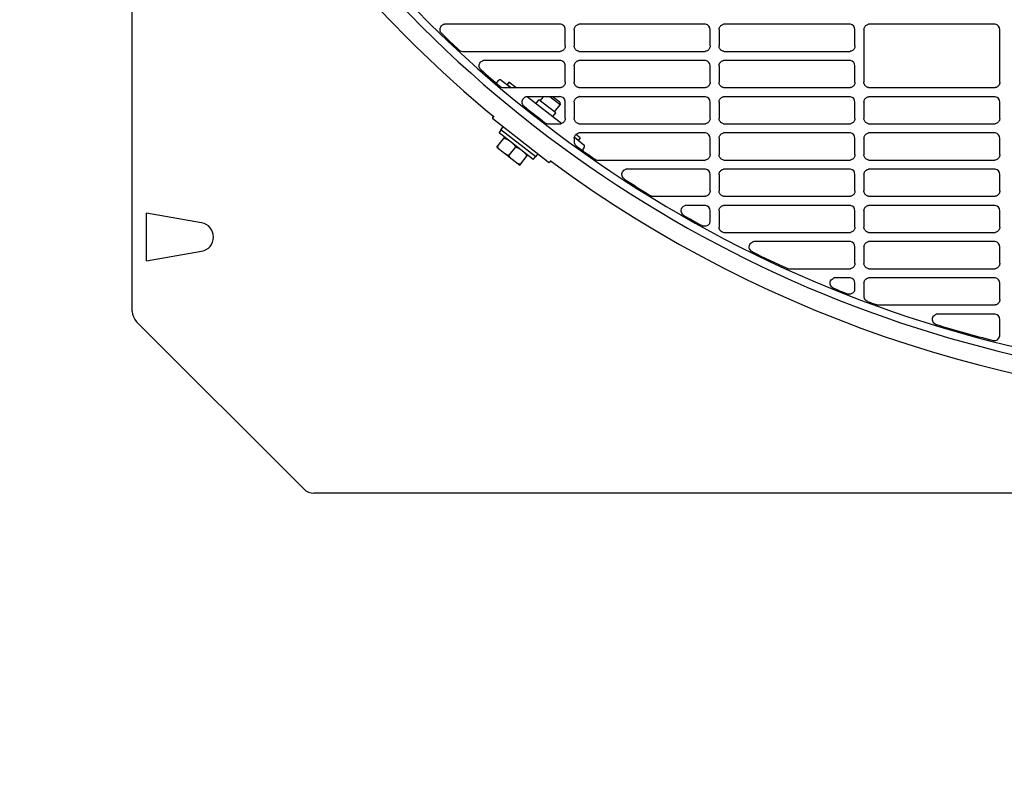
# Model space of a CAD drawing. Header units: millimetres. Extents: x -165365 to -33565, y 7406 to 103342.
# Tile 204 of 256: x -81829 to -81557, y 24927 to 25140. Entities that reach past the tile are written whole.
import ezdxf

# ---------------------------------------------------------------- set-up
doc = ezdxf.new("R2010")
doc.units = ezdxf.units.MM
doc.header["$MEASUREMENT"] = 0
doc.linetypes.add('ACAD_ISO03W100', pattern=[150, 60, -90])
doc.layers.add('DETAIL', color=5, linetype='Continuous')
doc.layers.add('ELEK CIENKIE', color=80, linetype='Continuous')

# ---------------------------------------------------------------- blocks, each defined once
blk = doc.blocks.new('A$C67C8A0BA')
at = {"layer": 'DETAIL', "color": 3, "linetype": 'Continuous'}
for p, q in [((0, 50.16), (0, 691.24)), ((118.07, 129.45), (86.47, 129.45)), ((119.57, 123.45), (119.57, 127.95)), ((122.04, 127.96), (122.04, 123.44)), ((158.07, 129.45), (123.54, 129.45)), ((159.57, 123.45), (159.57, 127.96)), ((162.04, 127.96), (162.04, 123.45)), ((198.07, 129.45), (163.54, 129.45)), ((199.57, 123.45), (199.57, 127.96)), ((202.04, 127.96), (202.04, 113.44)), ((238.07, 129.45), (203.54, 129.45)), ((239.56, 113.45), (239.56, 127.96)), ((91.24, 121.95), (118.08, 121.95)), ((123.53, 121.95), (158.08, 121.96)), ((163.53, 121.96), (198.08, 121.96)), ((118.07, 119.45), (97.3, 119.45)), ((119.57, 113.45), (119.57, 117.95)), ((122.04, 117.96), (122.04, 113.44)), ((158.07, 119.45), (123.54, 119.45)), ((159.57, 113.45), (159.57, 117.95)), ((162.04, 117.96), (162.04, 113.44)), ((198.07, 119.45), (163.54, 119.45)), ((199.57, 113.45), (199.57, 117.95)), ((100.87, 113.56), (101.16, 113.94)), ((101.86, 114.03), (104.52, 111.95)), ((102.51, 111.95), (118.08, 111.95)), ((103.97, 113.48), (103.48, 112.85)), ((103.48, 112.85), (104.63, 111.95)), ((105.92, 111.95), (103.97, 113.48)), ((123.53, 111.95), (158.08, 111.95)), ((163.53, 111.95), (198.08, 111.95)), ((203.53, 111.95), (238.07, 111.95)), ((109.14, 109.44), (118.6, 102.05)), ((118.07, 109.45), (109.15, 109.45)), ((112.65, 108.35), (113.52, 109.45)), ((118.12, 107.23), (115.27, 109.45)), ((118.04, 107.93), (116.08, 109.45)), ((158.07, 109.45), (123.54, 109.45)), ((198.07, 109.45), (163.54, 109.45)), ((238.07, 109.45), (203.54, 109.45)), ((111.5, 107.6), (112.3, 108.62)), ((116.95, 104.99), (112.3, 108.62)), ((116.59, 105.27), (118.12, 107.23)), ((118.04, 107.93), (118.12, 107.23)), ((119.57, 103.45), (119.57, 107.96)), ((122.04, 107.96), (122.04, 103.45)), ((159.57, 103.45), (159.57, 107.96)), ((162.04, 107.96), (162.04, 103.45)), ((199.57, 103.45), (199.57, 107.96)), ((202.04, 107.96), (202.04, 103.45)), ((239.56, 103.45), (239.56, 107.96)), ((99.84, 104.12), (99.53, 103.73)), ((116.15, 103.97), (116.95, 104.99)), ((114.87, 91.37), (99.58, 103.31)), ((101.8, 100.31), (102.42, 101.09)), ((114.87, 101.95), (118.08, 101.95)), ((123.53, 101.96), (158.08, 101.96)), ((163.53, 101.96), (198.08, 101.96)), ((203.53, 101.96), (238.07, 101.96)), ((100.69, 95.47), (102.84, 98.23)), ((101.27, 99.46), (101.88, 100.25)), ((110.72, 92.07), (101.27, 99.46)), ((111.42, 92.8), (101.8, 100.31)), ((122.04, 97.96), (122.04, 96.99)), ((122.07, 98.24), (124.72, 96.17)), ((122.09, 98.31), (123.18, 97.46)), ((123.67, 98.09), (122.48, 99.02)), ((123.67, 98.09), (123.18, 97.46)), ((158.07, 99.45), (123.54, 99.45)), ((159.57, 93.45), (159.57, 97.95)), ((162.04, 97.96), (162.04, 93.44)), ((198.07, 99.45), (163.54, 99.45)), ((199.57, 93.45), (199.57, 97.95)), ((202.04, 97.96), (202.04, 93.44)), ((238.07, 99.45), (203.54, 99.45)), ((239.56, 93.45), (239.56, 97.95)), ((100.69, 95.47), (106.99, 90.54)), ((104.15, 93.4), (105.69, 95.37)), ((124.8, 95.47), (124.51, 95.09)), ((106.99, 90.54), (109.15, 93.3)), ((110.72, 92.07), (111.34, 92.86)), ((111.42, 92.8), (112.03, 93.58)), ((115.6, 91.81), (115.29, 91.42)), ((128.55, 91.95), (158.08, 91.95)), ((163.53, 91.95), (198.08, 91.95)), ((203.53, 91.95), (238.07, 91.95)), ((158.07, 89.45), (136.72, 89.45)), ((159.57, 83.45), (159.57, 87.96)), ((162.04, 87.96), (162.04, 83.44)), ((198.07, 89.45), (163.54, 89.45)), ((199.57, 83.45), (199.57, 87.96)), ((202.04, 87.96), (202.04, 83.44)), ((238.07, 89.45), (203.54, 89.45)), ((239.56, 83.45), (239.56, 87.96)), ((143.84, 81.95), (158.08, 81.95)), ((163.53, 81.95), (198.08, 81.95)), ((203.53, 81.95), (238.07, 81.95)), ((158.07, 79.45), (153.08, 79.45)), ((198.07, 79.45), (163.54, 79.45)), ((238.07, 79.45), (203.54, 79.45)), ((3.97, 64.09), (3.97, 77.31)), ((19.12, 74.64), (3.97, 77.31)), ((159.57, 75.15), (159.57, 77.96)), ((162.04, 77.96), (162.04, 73.44)), ((199.57, 73.45), (199.57, 77.96)), ((202.04, 77.96), (202.04, 73.44)), ((239.56, 73.45), (239.56, 77.96)), ((163.53, 71.95), (198.08, 71.95)), ((203.53, 71.95), (238.08, 71.95)), ((198.07, 69.45), (171.89, 69.45)), ((238.07, 69.45), (203.54, 69.45)), ((3.97, 64.09), (19.12, 66.76)), ((199.57, 63.45), (199.57, 67.96)), ((202.04, 67.96), (202.04, 63.44)), ((239.56, 63.45), (239.56, 67.96)), ((181.44, 61.95), (198.08, 61.95)), ((203.53, 61.95), (238.08, 61.95)), ((198.07, 59.45), (194.24, 59.45)), ((199.57, 56.43), (199.57, 57.96)), ((202.04, 57.96), (202.04, 54.35)), ((238.07, 59.45), (203.54, 59.45)), ((239.56, 53.45), (239.56, 57.96)), ((206.02, 51.95), (238.08, 51.95)), ((238.07, 49.45), (222.51, 49.45)), ((1.17, 47.33), (47.33, 1.17)), ((239.56, 43.62), (239.56, 47.96)), ((612.6, 0), (50.16, 0))]:
    blk.add_line(p, q, dxfattribs=at)
for points in [[(85.28, 127.06), (85.14, 127.28), (85.04, 127.52), (84.99, 127.77), (84.98, 128.03), (85.01, 128.29), (85.09, 128.54), (85.21, 128.77), (85.37, 128.98), (85.57, 129.15), (85.79, 129.29)], [(122.04, 127.96), (122.06, 128.17), (122.1, 128.38), (122.17, 128.58), (122.27, 128.76), (122.4, 128.93), (122.55, 129.08), (122.72, 129.21), (122.9, 129.31), (123.1, 129.39), (123.3, 129.44)], [(162.04, 127.96), (162.06, 128.17), (162.1, 128.38), (162.17, 128.58), (162.27, 128.76), (162.4, 128.93), (162.55, 129.08), (162.72, 129.21), (162.9, 129.31), (163.1, 129.39), (163.3, 129.44)], [(202.04, 127.96), (202.06, 128.17), (202.1, 128.38), (202.17, 128.58), (202.27, 128.76), (202.4, 128.93), (202.55, 129.08), (202.72, 129.21), (202.9, 129.31), (203.1, 129.39), (203.3, 129.44)], [(119.57, 123.45), (119.55, 123.24), (119.51, 123.04), (119.44, 122.84), (119.34, 122.65), (119.21, 122.48), (119.06, 122.33), (118.9, 122.2), (118.71, 122.1), (118.51, 122.02), (118.31, 121.97)], [(123.3, 121.97), (123.09, 122.02), (122.9, 122.1), (122.71, 122.2), (122.54, 122.33), (122.4, 122.48), (122.27, 122.65), (122.17, 122.83), (122.1, 123.03), (122.06, 123.24), (122.04, 123.44)], [(159.57, 123.45), (159.55, 123.24), (159.51, 123.04), (159.43, 122.84), (159.34, 122.65), (159.21, 122.48), (159.06, 122.33), (158.9, 122.2), (158.71, 122.1), (158.51, 122.02), (158.31, 121.97)], [(163.3, 121.97), (163.09, 122.02), (162.9, 122.1), (162.71, 122.2), (162.54, 122.33), (162.4, 122.48), (162.27, 122.65), (162.17, 122.83), (162.1, 123.03), (162.06, 123.24), (162.04, 123.45)], [(199.57, 123.45), (199.55, 123.24), (199.51, 123.04), (199.43, 122.84), (199.33, 122.65), (199.21, 122.48), (199.06, 122.33), (198.89, 122.2), (198.71, 122.1), (198.51, 122.02), (198.31, 121.97)], [(96.14, 117.01), (95.99, 117.23), (95.88, 117.47), (95.82, 117.72), (95.8, 117.99), (95.83, 118.25), (95.9, 118.51), (96.02, 118.74), (96.18, 118.95), (96.37, 119.13), (96.59, 119.28)], [(122.04, 117.96), (122.06, 118.17), (122.1, 118.38), (122.17, 118.58), (122.27, 118.76), (122.4, 118.93), (122.55, 119.08), (122.72, 119.21), (122.9, 119.31), (123.1, 119.39), (123.3, 119.43)], [(162.04, 117.96), (162.06, 118.17), (162.1, 118.38), (162.17, 118.58), (162.27, 118.76), (162.4, 118.93), (162.55, 119.08), (162.72, 119.21), (162.9, 119.31), (163.1, 119.39), (163.3, 119.43)], [(119.57, 113.45), (119.55, 113.24), (119.51, 113.03), (119.44, 112.84), (119.34, 112.65), (119.21, 112.48), (119.06, 112.33), (118.9, 112.2), (118.71, 112.1), (118.51, 112.02), (118.31, 111.97)], [(123.3, 111.97), (123.09, 112.02), (122.9, 112.09), (122.71, 112.2), (122.54, 112.32), (122.4, 112.47), (122.27, 112.64), (122.17, 112.83), (122.1, 113.03), (122.06, 113.23), (122.04, 113.44)], [(159.57, 113.45), (159.55, 113.24), (159.51, 113.03), (159.43, 112.84), (159.34, 112.65), (159.21, 112.48), (159.06, 112.33), (158.9, 112.2), (158.71, 112.1), (158.51, 112.02), (158.31, 111.97)], [(163.3, 111.97), (163.09, 112.02), (162.9, 112.09), (162.71, 112.2), (162.54, 112.32), (162.4, 112.47), (162.27, 112.64), (162.17, 112.83), (162.1, 113.03), (162.06, 113.23), (162.04, 113.44)], [(199.57, 113.45), (199.55, 113.24), (199.51, 113.03), (199.43, 112.84), (199.33, 112.65), (199.21, 112.48), (199.06, 112.33), (198.89, 112.2), (198.71, 112.1), (198.51, 112.02), (198.31, 111.97)], [(203.3, 111.97), (203.09, 112.02), (202.89, 112.09), (202.71, 112.2), (202.54, 112.33), (202.4, 112.48), (202.27, 112.64), (202.17, 112.83), (202.1, 113.03), (202.05, 113.23), (202.04, 113.44)], [(239.56, 113.45), (239.55, 113.24), (239.51, 113.03), (239.43, 112.83), (239.33, 112.65), (239.21, 112.48), (239.06, 112.33), (238.89, 112.2), (238.71, 112.1), (238.51, 112.02), (238.31, 111.97)], [(108.03, 106.96), (107.87, 107.18), (107.75, 107.42), (107.67, 107.68), (107.64, 107.95), (107.66, 108.22), (107.73, 108.48), (107.85, 108.72), (108.01, 108.94), (108.21, 109.13), (108.43, 109.28)], [(122.04, 107.96), (122.06, 108.17), (122.1, 108.38), (122.17, 108.58), (122.27, 108.76), (122.4, 108.93), (122.55, 109.08), (122.72, 109.21), (122.9, 109.31), (123.1, 109.39), (123.3, 109.44)], [(162.04, 107.96), (162.06, 108.17), (162.1, 108.38), (162.17, 108.58), (162.27, 108.76), (162.4, 108.93), (162.55, 109.08), (162.72, 109.21), (162.9, 109.31), (163.1, 109.39), (163.3, 109.44)], [(202.04, 107.96), (202.06, 108.17), (202.1, 108.38), (202.17, 108.58), (202.27, 108.76), (202.4, 108.93), (202.55, 109.08), (202.72, 109.21), (202.9, 109.31), (203.1, 109.39), (203.3, 109.44)], [(119.57, 103.45), (119.55, 103.24), (119.51, 103.04), (119.44, 102.84), (119.34, 102.65), (119.21, 102.48), (119.06, 102.33), (118.9, 102.2), (118.71, 102.1), (118.51, 102.02), (118.31, 101.97)], [(123.3, 101.97), (123.09, 102.02), (122.9, 102.1), (122.71, 102.2), (122.54, 102.33), (122.4, 102.48), (122.27, 102.65), (122.17, 102.83), (122.1, 103.03), (122.06, 103.24), (122.04, 103.45)], [(159.57, 103.45), (159.55, 103.24), (159.51, 103.04), (159.43, 102.84), (159.34, 102.65), (159.21, 102.48), (159.06, 102.33), (158.9, 102.2), (158.71, 102.1), (158.51, 102.02), (158.31, 101.97)], [(163.3, 101.97), (163.09, 102.02), (162.9, 102.1), (162.71, 102.2), (162.54, 102.33), (162.4, 102.48), (162.27, 102.65), (162.17, 102.83), (162.1, 103.03), (162.06, 103.24), (162.04, 103.45)], [(199.57, 103.45), (199.55, 103.24), (199.51, 103.04), (199.43, 102.84), (199.33, 102.65), (199.21, 102.48), (199.06, 102.33), (198.89, 102.2), (198.71, 102.1), (198.51, 102.02), (198.31, 101.97)], [(203.3, 101.97), (203.09, 102.02), (202.89, 102.1), (202.71, 102.2), (202.54, 102.33), (202.4, 102.48), (202.27, 102.65), (202.17, 102.83), (202.1, 103.03), (202.05, 103.24), (202.04, 103.45)], [(239.56, 103.45), (239.55, 103.24), (239.51, 103.04), (239.43, 102.84), (239.33, 102.65), (239.21, 102.48), (239.06, 102.33), (238.89, 102.2), (238.71, 102.1), (238.51, 102.02), (238.31, 101.98)], [(102.54, 97.83), (102.62, 97.91), (102.73, 97.95), (102.84, 97.96), (102.96, 97.95), (103.07, 97.92), (103.17, 97.88), (103.28, 97.83), (103.38, 97.78), (103.47, 97.72), (103.57, 97.65), (103.66, 97.59), (103.75, 97.52)], [(122.04, 97.96), (122.06, 98.17), (122.1, 98.38), (122.17, 98.58), (122.27, 98.76), (122.4, 98.93), (122.55, 99.08), (122.72, 99.21), (122.9, 99.31), (123.1, 99.39), (123.3, 99.43)], [(162.04, 97.96), (162.06, 98.17), (162.1, 98.38), (162.17, 98.58), (162.27, 98.76), (162.4, 98.93), (162.55, 99.08), (162.72, 99.21), (162.9, 99.31), (163.1, 99.39), (163.3, 99.43)], [(202.04, 97.96), (202.06, 98.17), (202.1, 98.38), (202.17, 98.57), (202.27, 98.76), (202.4, 98.93), (202.55, 99.08), (202.72, 99.21), (202.9, 99.31), (203.1, 99.39), (203.3, 99.43)], [(101.59, 94.76), (101.51, 94.83), (101.42, 94.9), (101.33, 94.98), (101.25, 95.06), (101.17, 95.14), (101.1, 95.23), (101.04, 95.33), (100.99, 95.43), (100.95, 95.53), (100.93, 95.65), (100.95, 95.76), (101, 95.86)], [(105.09, 96.47), (105.18, 96.4), (105.27, 96.33), (105.35, 96.25), (105.43, 96.17), (105.51, 96.09), (105.58, 96), (105.64, 95.91), (105.7, 95.81), (105.74, 95.7), (105.75, 95.59), (105.74, 95.47), (105.69, 95.37)], [(105.69, 95.37), (105.77, 95.44), (105.88, 95.48), (106, 95.5), (106.11, 95.48), (106.22, 95.46), (106.33, 95.42), (106.43, 95.37), (106.53, 95.32), (106.63, 95.26), (106.72, 95.19), (106.81, 95.12), (106.9, 95.06)], [(104.15, 93.4), (104.06, 93.32), (103.95, 93.28), (103.84, 93.27), (103.73, 93.28), (103.62, 93.31), (103.51, 93.35), (103.41, 93.4), (103.31, 93.45), (103.21, 93.51), (103.12, 93.58), (103.03, 93.64), (102.94, 93.71)], [(104.75, 92.3), (104.66, 92.37), (104.57, 92.44), (104.49, 92.52), (104.4, 92.6), (104.33, 92.68), (104.26, 92.77), (104.19, 92.86), (104.14, 92.96), (104.1, 93.07), (104.08, 93.18), (104.1, 93.3), (104.15, 93.4)], [(108.24, 94.01), (108.33, 93.94), (108.42, 93.86), (108.5, 93.79), (108.58, 93.71), (108.66, 93.63), (108.73, 93.54), (108.8, 93.44), (108.85, 93.34), (108.89, 93.24), (108.91, 93.12), (108.89, 93.01), (108.84, 92.91)], [(159.57, 93.45), (159.55, 93.24), (159.51, 93.03), (159.43, 92.84), (159.34, 92.65), (159.21, 92.48), (159.06, 92.33), (158.9, 92.2), (158.71, 92.1), (158.51, 92.02), (158.31, 91.97)], [(163.3, 91.97), (163.09, 92.02), (162.89, 92.09), (162.71, 92.2), (162.54, 92.33), (162.4, 92.48), (162.27, 92.64), (162.17, 92.83), (162.1, 93.03), (162.06, 93.23), (162.04, 93.44)], [(199.57, 93.45), (199.55, 93.24), (199.51, 93.03), (199.43, 92.84), (199.33, 92.65), (199.21, 92.48), (199.06, 92.33), (198.89, 92.2), (198.71, 92.1), (198.51, 92.02), (198.31, 91.97)], [(203.3, 91.97), (203.09, 92.02), (202.89, 92.09), (202.71, 92.2), (202.54, 92.33), (202.4, 92.48), (202.27, 92.64), (202.17, 92.83), (202.1, 93.03), (202.05, 93.23), (202.04, 93.44)], [(239.56, 93.45), (239.55, 93.24), (239.51, 93.03), (239.43, 92.83), (239.33, 92.65), (239.21, 92.48), (239.06, 92.33), (238.89, 92.2), (238.71, 92.1), (238.51, 92.02), (238.31, 91.97)], [(107.3, 90.94), (107.21, 90.86), (107.11, 90.82), (106.99, 90.81), (106.88, 90.82), (106.77, 90.85), (106.66, 90.89), (106.56, 90.94), (106.46, 90.99), (106.36, 91.05), (106.27, 91.11), (106.18, 91.18), (106.09, 91.25)], [(115.32, 91.46), (115.34, 91.48), (115.36, 91.5), (115.39, 91.52), (115.41, 91.53), (115.43, 91.55), (115.46, 91.56), (115.49, 91.57)], [(115.62, 91.57), (115.64, 91.57), (115.66, 91.56), (115.67, 91.55), (115.69, 91.55), (115.71, 91.54), (115.72, 91.53), (115.74, 91.52)], [(135.71, 86.85), (135.52, 87.06), (135.37, 87.31), (135.26, 87.58), (135.21, 87.86), (135.22, 88.15), (135.28, 88.43), (135.4, 88.69), (135.56, 88.92), (135.77, 89.12), (136.01, 89.28)], [(162.04, 87.96), (162.06, 88.17), (162.1, 88.38), (162.17, 88.58), (162.27, 88.76), (162.4, 88.93), (162.55, 89.08), (162.72, 89.21), (162.9, 89.31), (163.1, 89.39), (163.3, 89.44)], [(202.04, 87.96), (202.06, 88.17), (202.1, 88.38), (202.17, 88.58), (202.27, 88.76), (202.4, 88.93), (202.55, 89.08), (202.72, 89.21), (202.9, 89.31), (203.1, 89.39), (203.3, 89.44)], [(159.57, 83.45), (159.55, 83.24), (159.51, 83.03), (159.43, 82.84), (159.34, 82.65), (159.21, 82.48), (159.06, 82.33), (158.9, 82.2), (158.71, 82.1), (158.51, 82.02), (158.31, 81.97)], [(163.3, 81.97), (163.09, 82.02), (162.89, 82.09), (162.71, 82.2), (162.54, 82.33), (162.4, 82.48), (162.27, 82.64), (162.17, 82.83), (162.1, 83.03), (162.06, 83.23), (162.04, 83.44)], [(199.57, 83.45), (199.55, 83.24), (199.51, 83.03), (199.43, 82.84), (199.33, 82.65), (199.21, 82.48), (199.06, 82.33), (198.9, 82.2), (198.71, 82.1), (198.51, 82.02), (198.31, 81.97)], [(203.3, 81.97), (203.09, 82.02), (202.89, 82.09), (202.71, 82.2), (202.54, 82.33), (202.4, 82.48), (202.27, 82.65), (202.17, 82.83), (202.1, 83.03), (202.05, 83.23), (202.04, 83.44)], [(239.56, 83.45), (239.55, 83.24), (239.51, 83.03), (239.43, 82.84), (239.33, 82.65), (239.21, 82.48), (239.06, 82.33), (238.89, 82.2), (238.71, 82.1), (238.51, 82.02), (238.31, 81.97)], [(152.13, 76.8), (151.91, 77.01), (151.74, 77.27), (151.63, 77.55), (151.57, 77.85), (151.58, 78.16), (151.65, 78.46), (151.78, 78.73), (151.97, 78.98), (152.2, 79.18), (152.47, 79.33)], [(153.02, 79.45), (153.03, 79.45), (153.04, 79.45), (153.05, 79.45), (153.06, 79.45), (153.06, 79.45), (153.07, 79.45), (153.08, 79.45)], [(162.04, 77.96), (162.06, 78.17), (162.1, 78.38), (162.17, 78.58), (162.27, 78.76), (162.4, 78.93), (162.55, 79.08), (162.72, 79.21), (162.9, 79.31), (163.1, 79.39), (163.3, 79.44)], [(202.04, 77.96), (202.06, 78.17), (202.1, 78.38), (202.17, 78.58), (202.27, 78.76), (202.4, 78.93), (202.55, 79.08), (202.72, 79.21), (202.9, 79.31), (203.1, 79.39), (203.3, 79.44)], [(159.4, 74.46), (159.29, 74.28), (159.15, 74.11), (158.99, 73.97), (158.81, 73.85), (158.62, 73.76), (158.41, 73.7), (158.2, 73.66), (157.99, 73.66), (157.77, 73.69), (157.57, 73.75)], [(163.3, 71.97), (163.09, 72.02), (162.89, 72.09), (162.71, 72.2), (162.54, 72.33), (162.4, 72.48), (162.27, 72.64), (162.17, 72.83), (162.1, 73.03), (162.06, 73.23), (162.04, 73.44)], [(199.57, 73.45), (199.55, 73.24), (199.51, 73.03), (199.43, 72.84), (199.33, 72.65), (199.21, 72.48), (199.06, 72.33), (198.9, 72.2), (198.71, 72.1), (198.51, 72.02), (198.31, 71.97)], [(203.3, 71.97), (203.09, 72.02), (202.89, 72.09), (202.71, 72.2), (202.54, 72.33), (202.4, 72.48), (202.27, 72.65), (202.17, 72.83), (202.1, 73.03), (202.05, 73.24), (202.04, 73.44)], [(239.56, 73.45), (239.55, 73.24), (239.51, 73.03), (239.43, 72.84), (239.33, 72.65), (239.21, 72.48), (239.06, 72.33), (238.89, 72.2), (238.71, 72.1), (238.51, 72.02), (238.31, 71.97)], [(171.01, 66.75), (170.78, 66.95), (170.6, 67.18), (170.47, 67.45), (170.39, 67.74), (170.37, 68.04), (170.42, 68.34), (170.52, 68.62), (170.69, 68.88), (170.9, 69.09), (171.14, 69.26)], [(202.04, 67.96), (202.06, 68.17), (202.1, 68.38), (202.17, 68.58), (202.27, 68.76), (202.4, 68.93), (202.55, 69.08), (202.72, 69.21), (202.9, 69.31), (203.1, 69.39), (203.3, 69.44)], [(199.57, 63.45), (199.55, 63.24), (199.51, 63.03), (199.43, 62.84), (199.33, 62.65), (199.21, 62.48), (199.06, 62.33), (198.9, 62.2), (198.71, 62.1), (198.51, 62.02), (198.31, 61.97)], [(203.3, 61.97), (203.09, 62.02), (202.89, 62.09), (202.71, 62.2), (202.54, 62.33), (202.4, 62.48), (202.27, 62.65), (202.17, 62.83), (202.1, 63.03), (202.05, 63.24), (202.04, 63.44)], [(239.56, 63.45), (239.55, 63.24), (239.51, 63.03), (239.43, 62.84), (239.33, 62.65), (239.21, 62.48), (239.06, 62.33), (238.89, 62.2), (238.71, 62.1), (238.51, 62.02), (238.31, 61.97)], [(193.45, 56.68), (193.2, 56.87), (192.99, 57.11), (192.83, 57.38), (192.74, 57.68), (192.71, 58), (192.75, 58.31), (192.85, 58.61), (193.02, 58.88), (193.25, 59.1), (193.51, 59.28)], [(202.04, 57.96), (202.06, 58.17), (202.1, 58.38), (202.17, 58.58), (202.27, 58.76), (202.4, 58.93), (202.55, 59.08), (202.72, 59.21), (202.9, 59.31), (203.1, 59.39), (203.3, 59.44)], [(199.39, 55.73), (199.29, 55.57), (199.17, 55.42), (199.03, 55.28), (198.87, 55.17), (198.7, 55.08), (198.52, 55.01), (198.33, 54.96), (198.14, 54.94), (197.95, 54.94), (197.76, 54.97)], [(202.62, 53.17), (202.55, 53.23), (202.48, 53.3), (202.41, 53.37), (202.35, 53.45), (202.29, 53.53), (202.24, 53.61), (202.19, 53.7)], [(239.56, 53.45), (239.55, 53.24), (239.51, 53.03), (239.43, 52.84), (239.33, 52.65), (239.21, 52.48), (239.06, 52.33), (238.89, 52.2), (238.71, 52.1), (238.51, 52.02), (238.31, 51.97)], [(221.59, 46.76), (221.37, 46.96), (221.19, 47.19), (221.05, 47.45), (220.97, 47.74), (220.95, 48.04), (221, 48.33), (221.1, 48.61), (221.26, 48.86), (221.47, 49.08), (221.71, 49.25)]]:
    blk.add_lwpolyline(points, dxfattribs=at)
for points in [[(101.86, 114.03, 0.080604), (101.72, 114.1, 0.116442), (101.49, 114.13, 0.116442), (101.28, 114.05, 0.080614), (101.16, 113.94, 0.000008)], [(99.53, 103.73, 0.116418), (99.47, 103.61, 0.080608), (99.47, 103.51, 0.080615), (99.5, 103.42, 0.11645), (99.58, 103.31, 0.11645), (99.58, 103.31, 0.11645)], [(124.8, 95.47, 0.080604), (124.88, 95.61, 0.116442), (124.9, 95.84, 0.116442), (124.82, 96.05, 0.080614), (124.72, 96.17, 0.000008)], [(114.87, 91.37, 0.11645), (115, 91.31, 0.080615), (115.09, 91.31, 0.080608), (115.18, 91.33, 0.116418), (115.29, 91.42, 0.116418), (115.29, 91.42, 0.116418)]]:
    blk.add_lwpolyline(points, format="xyb", dxfattribs=at)
for centre, radius, start, end in [((320.8, 370.7), 339.2, 216.5084, 266.7007), ((320.8, 370.7), 341.4, 216.5084, 266.2831), ((320.8, 370.7), 346.4, 216.5084, 230.2976), ((86.47, 127.95), 1.51, 108.0816, 117.0838), ((86.47, 127.94), 1.52, 99.0283, 108.0686), ((86.47, 127.93), 1.52, 90.0019, 99.0208), ((118.07, 127.96), 1.5, 359.9702, 89.9974), ((123.54, 127.94), 1.52, 90.0025, 98.9246), ((158.07, 127.95), 1.5, 81.0399, 89.9974), ((158.07, 127.96), 1.5, 359.9745, 81.0458), ((163.54, 127.94), 1.51, 90.0025, 98.927), ((198.07, 127.95), 1.5, 81.0437, 89.9973), ((198.07, 127.96), 1.5, 359.9789, 81.0603), ((203.54, 127.94), 1.51, 90.0026, 98.9277), ((238.07, 127.95), 1.5, 81.0457, 89.9974), ((238.07, 127.96), 1.5, 359.9832, 81.073), ((86.5, 127.98), 1.53, 217.0596, 226.0121), ((320.77, 370.69), 338.85, 226.0138, 227.1262), ((91.25, 123.47), 1.52, 227.1277, 235.6719), ((91.24, 123.47), 1.51, 235.6793, 244.2413), ((91.24, 123.46), 1.5, 244.2499, 269.9465), ((118.08, 123.45), 1.49, 270.0028, 278.97), ((123.53, 123.46), 1.51, 261.0662, 269.9994), ((158.08, 123.45), 1.49, 270.0028, 278.9672), ((163.53, 123.46), 1.5, 261.0649, 269.9994), ((198.08, 123.45), 1.49, 270.0028, 278.9645), ((97.32, 117.98), 1.53, 219.4224, 228.5151), ((97.3, 117.94), 1.51, 108.6386, 117.7807), ((97.3, 117.93), 1.52, 99.4427, 108.6249), ((97.3, 117.93), 1.53, 90.0017, 99.4355), ((118.07, 117.95), 1.5, 359.9733, 89.9963), ((123.54, 117.94), 1.52, 90.0015, 98.9242), ((158.07, 117.95), 1.5, 81.0392, 89.9963), ((158.07, 117.95), 1.5, 359.9776, 81.0471), ((163.54, 117.94), 1.51, 90.0015, 98.9257), ((198.07, 117.95), 1.5, 81.0421, 89.9963), ((198.07, 117.95), 1.5, 359.9821, 81.0608), ((320.77, 370.69), 338.85, 228.5171, 229.6851), ((100.47, 113.87), 0.5, 236.3064, 322.0011), ((102.51, 113.47), 1.52, 229.6863, 237.7228), ((102.51, 113.47), 1.51, 237.7286, 245.7796), ((102.51, 113.46), 1.51, 245.7875, 269.9506), ((118.08, 113.44), 1.49, 270.0017, 278.9681), ((123.53, 113.46), 1.51, 261.0661, 269.9983), ((158.08, 113.45), 1.49, 270.0017, 278.9662), ((163.53, 113.46), 1.5, 261.0638, 269.9983), ((198.08, 113.45), 1.49, 270.0017, 278.9626), ((203.53, 113.46), 1.5, 261.0634, 269.9983), ((238.07, 113.45), 1.49, 270.0017, 278.9609), ((109.14, 107.94), 1.51, 108.7567, 118.0874), ((109.14, 107.93), 1.52, 99.3726, 108.7424), ((109.15, 107.93), 1.53, 95.0218, 99.3659), ((109.15, 107.92), 1.53, 90.0028, 95.0241), ((118.07, 107.96), 1.5, 359.9765, 89.9973), ((123.54, 107.94), 1.52, 90.0026, 98.924), ((158.07, 107.95), 1.5, 81.0404, 89.9973), ((158.07, 107.96), 1.5, 359.9808, 81.0504), ((163.54, 107.94), 1.51, 90.0026, 98.9264), ((198.07, 107.95), 1.5, 81.0442, 89.9973), ((198.07, 107.96), 1.5, 359.9853, 81.0649), ((203.54, 107.94), 1.51, 90.0026, 98.9272), ((238.07, 107.95), 1.5, 81.0462, 89.9973), ((238.07, 107.96), 1.5, 359.9896, 81.0776), ((109.17, 107.99), 1.53, 221.8742, 231.1479), ((320.77, 370.69), 338.85, 231.1501, 232.3857), ((99.33, 103.96), 0.3, 322.0218, 50.2937), ((114.88, 103.47), 1.52, 232.387, 239.8873), ((114.88, 103.47), 1.52, 239.8914, 247.4031), ((114.87, 103.47), 1.51, 247.4108, 254.9182), ((114.87, 103.46), 1.51, 254.948, 269.9593), ((118.08, 103.45), 1.49, 270.0028, 278.97), ((123.53, 103.46), 1.5, 261.0661, 269.9994), ((158.08, 103.45), 1.49, 270.0028, 278.9671), ((163.53, 103.46), 1.5, 261.0648, 269.9994), ((198.08, 103.45), 1.49, 270.0028, 278.9644), ((203.53, 103.46), 1.5, 261.0634, 269.9994), ((238.07, 103.45), 1.49, 270.0028, 278.9618), ((123.54, 97.94), 1.52, 90.0015, 98.9237), ((158.07, 97.95), 1.5, 81.0397, 89.9962), ((158.07, 97.95), 1.5, 359.984, 81.0517), ((163.54, 97.94), 1.51, 90.0015, 98.9252), ((198.07, 97.95), 1.5, 81.0426, 89.9962), ((198.07, 97.95), 1.5, 359.9884, 81.0653), ((203.54, 97.94), 1.51, 90.0015, 98.9268), ((238.07, 97.95), 1.5, 81.0455, 89.9962), ((238.07, 97.95), 1.5, 359.9927, 81.0789), ((123.54, 96.99), 1.5, 180.0639, 212.6514), ((123.55, 97), 1.51, 212.6733, 234.2218), ((320.76, 370.69), 338.85, 234.2242, 235.2638), ((124.9, 94.79), 0.5, 141.9989, 227.7836), ((115.56, 91.28), 0.301, 78.7232, 104.2938), ((320.8, 370.7), 346.4, 233.7024, 306.2976), ((128.56, 93.48), 1.52, 235.2652, 243.9237), ((128.55, 93.47), 1.52, 243.9315, 252.5981), ((128.55, 93.46), 1.51, 252.6069, 269.9447), ((158.08, 93.45), 1.49, 270.0017, 278.9661), ((163.53, 93.46), 1.5, 261.0638, 269.9984), ((198.08, 93.45), 1.49, 270.0017, 278.9625), ((203.53, 93.46), 1.5, 261.0634, 269.9983), ((238.07, 93.45), 1.49, 270.0017, 278.9608), ((136.71, 87.93), 1.52, 108.4063, 117.6058), ((136.72, 87.92), 1.53, 99.1804, 108.3929), ((136.72, 87.91), 1.55, 90.004, 99.1678), ((158.07, 87.95), 1.5, 81.0409, 89.9973), ((158.07, 87.96), 1.5, 359.9871, 81.0549), ((163.54, 87.94), 1.52, 90.0026, 98.9259), ((198.07, 87.95), 1.5, 81.0447, 89.9973), ((198.07, 87.96), 1.5, 359.9916, 81.0694), ((203.54, 87.94), 1.51, 90.0026, 98.9266), ((238.07, 87.95), 1.5, 81.0467, 89.9973), ((238.07, 87.96), 1.5, 359.9959, 81.0821), ((136.74, 88), 1.54, 227.8239, 231.6819), ((136.75, 88), 1.55, 231.6802, 236.935), ((320.77, 370.69), 338.86, 236.9377, 238.3672), ((143.85, 83.48), 1.53, 238.3684, 246.2554), ((143.85, 83.48), 1.52, 246.2606, 254.1541), ((143.84, 83.47), 1.52, 254.1849, 269.9483), ((158.08, 83.44), 1.49, 270.0017, 278.9661), ((163.53, 83.46), 1.5, 261.0638, 269.9984), ((198.08, 83.45), 1.49, 270.0017, 278.9634), ((203.53, 83.46), 1.5, 261.0624, 269.9983), ((238.07, 83.45), 1.49, 270.0017, 278.9608), ((153.07, 77.93), 1.53, 110.4868, 113.3983), ((153.08, 77.92), 1.54, 101.197, 110.4719), ((153.08, 77.91), 1.55, 97.5453, 101.1939), ((153.08, 77.9), 1.55, 92.0132, 97.5465), ((158.07, 77.95), 1.5, 81.0411, 89.9973), ((158.07, 77.96), 1.5, 359.9903, 81.0572), ((163.54, 77.94), 1.52, 90.0026, 98.9256), ((198.07, 77.95), 1.5, 81.0441, 89.9973), ((198.07, 77.96), 1.5, 359.9947, 81.0709), ((203.54, 77.94), 1.51, 90.0026, 98.9272), ((238.07, 77.95), 1.5, 81.0469, 89.9973), ((238.07, 77.96), 1.5, 359.9991, 81.0844), ((153.11, 78.01), 1.56, 231.0202, 240.1911), ((320.76, 370.69), 338.85, 240.1948, 241.1666), ((18.43, 70.7), 4, 280, 80), ((158.08, 75.17), 1.51, 241.1691, 250.2666), ((158.07, 75.15), 1.5, 332.5926, 341.6975), ((158.05, 75.15), 1.51, 341.7706, 359.9527), ((163.53, 73.46), 1.5, 261.0648, 269.9984), ((198.08, 73.45), 1.49, 270.0017, 278.9625), ((203.53, 73.46), 1.5, 261.0634, 269.9984), ((238.08, 73.45), 1.49, 270.0017, 278.9607), ((171.88, 67.92), 1.53, 114.8705, 118.7954), ((171.89, 67.9), 1.55, 99.5443, 114.8171), ((171.89, 67.88), 1.57, 90.0032, 99.5184), ((198.07, 67.95), 1.5, 81.0452, 89.9972), ((198.07, 67.96), 1.5, 359.9979, 81.074), ((203.54, 67.94), 1.51, 90.0027, 98.926), ((238.07, 67.95), 1.5, 81.0472, 89.9972), ((238.07, 67.96), 1.5, 0.0022, 81.0867), ((171.92, 68.02), 1.56, 234.3044, 236.6421), ((171.92, 68.03), 1.57, 236.6447, 243.8101), ((320.77, 370.7), 338.87, 243.8136, 245.6039), ((181.44, 63.5), 1.55, 245.6051, 253.9378), ((181.44, 63.49), 1.54, 253.9629, 269.9425), ((198.08, 63.45), 1.49, 270.0016, 278.9633), ((203.53, 63.46), 1.5, 261.0624, 269.9984), ((238.08, 63.45), 1.49, 270.0016, 278.9607), ((194.22, 57.91), 1.54, 117.0959, 117.5489), ((194.23, 57.9), 1.56, 108.4129, 117.0786), ((194.24, 57.87), 1.58, 99.259, 108.4007), ((194.24, 57.86), 1.6, 90.002, 99.2485), ((198.07, 57.95), 1.5, 81.0446, 89.9972), ((198.07, 57.96), 1.5, 0.0011, 81.0754), ((203.54, 57.94), 1.51, 90.0027, 98.9266), ((238.07, 57.95), 1.5, 81.0475, 89.9972), ((238.07, 57.96), 1.5, 0.0054, 81.089), ((194.28, 58.05), 1.6, 239.032, 247.9711), ((320.76, 370.68), 338.85, 247.9727, 248.6727), ((198.07, 56.45), 1.51, 248.6751, 257.9122), ((198.07, 56.43), 1.5, 332.1668, 341.4158), ((198.05, 56.43), 1.51, 341.4913, 359.949), ((203.54, 54.35), 1.5, 180.0512, 197.3846), ((203.53, 54.36), 1.49, 197.4408, 206.1358), ((203.55, 54.37), 1.51, 232.3213, 249.6654), ((320.76, 370.68), 338.85, 249.6671, 250.1111), ((206.02, 53.52), 1.57, 250.1117, 256.7245), ((206.02, 53.52), 1.56, 256.7252, 263.3526), ((206.02, 53.5), 1.55, 263.3567, 269.992), ((238.08, 53.45), 1.49, 270.0016, 278.9606), ((4, 50.16), 4, 180.0007, 224.9998), ((222.48, 47.88), 1.57, 118.2506, 119.3924), ((222.49, 47.85), 1.6, 108.8852, 118.2225), ((222.5, 47.82), 1.64, 99.5305, 108.8744), ((222.51, 47.79), 1.66, 89.9998, 99.5217), ((238.07, 47.95), 1.5, 81.0478, 89.9972), ((238.07, 47.96), 1.5, 0.0086, 81.0913), ((222.55, 48.09), 1.64, 234.4531, 243.7984), ((222.56, 48.12), 1.66, 243.8071, 253.0685), ((320.77, 370.73), 338.89, 253.0677, 255.8105), ((238.06, 43.62), 1.51, 341.0386, 359.9432), ((238.07, 43.64), 1.51, 255.813, 265.1878), ((238.07, 43.62), 1.49, 265.1184, 340.9587), ((50.16, 4), 4, 225.0001, 269.9996)]:
    blk.add_arc(centre, radius, start, end, dxfattribs=at)

msp = doc.modelspace()

# ---------------------------------------------------------------- linework, layer by layer
at = {"layer": 'ELEK CIENKIE', "color": 80, "linetype": 'ACAD_ISO03W100', "ltscale": 3}
msp.add_circle((-80405, 26479.5), 4350, dxfattribs=at)

# ---------------------------------------------------------------- block references
msp.add_blockref('A$C67C8A0BA', (-81798.16697, 25009.39228))

doc.saveas('drawing.dxf')
